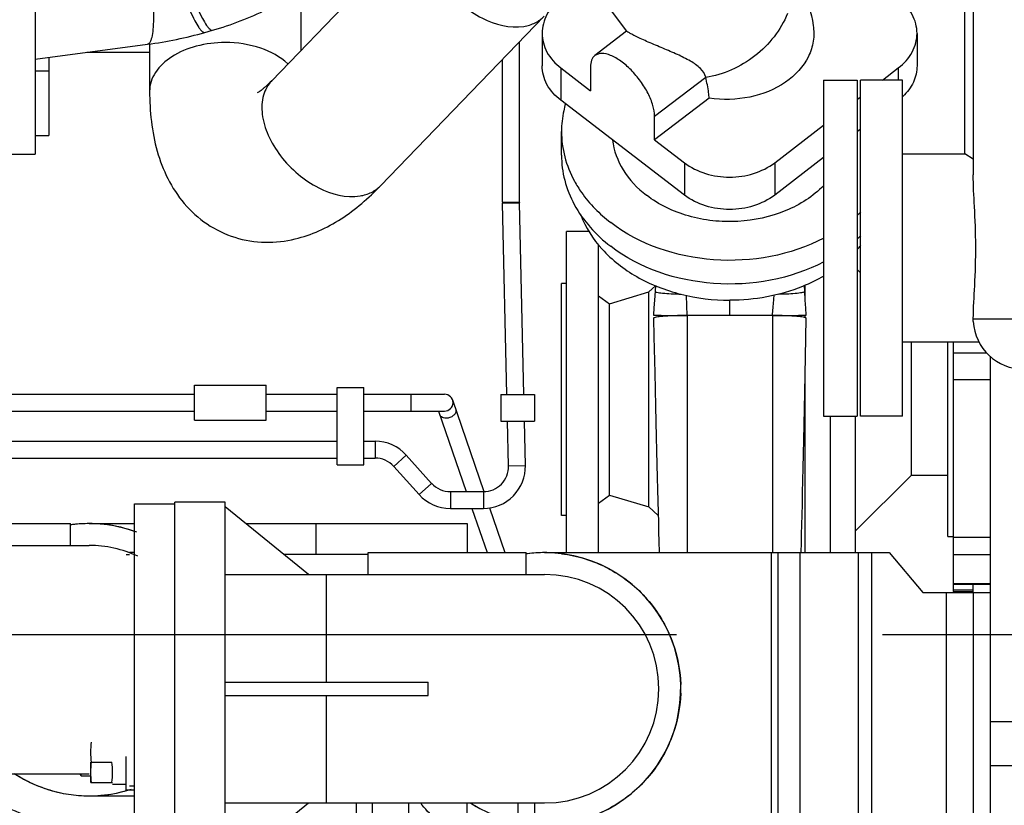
# Model space of a CAD drawing. Header units: millimetres. Extents: x 0 to 1189, y 0 to 841.
# Tile 71 of 173: x 447 to 471, y 601 to 620. Entities that reach past the tile are written whole.
import ezdxf

# ---------------------------------------------------------------- set-up
doc = ezdxf.new("R2010")
doc.units = ezdxf.units.MM
doc.header["$LTSCALE"] = 65.395
doc.linetypes.add('CENTER', pattern=[0.6, 0.375, -0.075, 0.075, -0.075])
for name, color, linetype in [('1907_153200_82_ABL43', 7, 'CONTINUOUS'), ('1907_765000_04_SIMPLE1_A_ABL113', 7, 'CONTINUOUS'), ('1907_765000_04_SIMPLE1_T1_A_PBL114', 7, 'CONTINUOUS'), ('1907_765000_04_SIMPLE1_T2_A_PBL173', 7, 'CONTINUOUS'), ('1907_842000_17_SIMPLE1_H_ABL20', 7, 'CONTINUOUS'), ('1907_842000_17_SIMPLE1_T1_H_PBL21', 7, 'CONTINUOUS'), ('32007_060000_TLKGS_KGS_V_ABL4', 7, 'CONTINUOUS'), ('32007_061000_TLKGS_KGS_V_ABL59', 7, 'CONTINUOUS'), ('32007_062000_TLKGS_KGS_TL_V_ABL5', 7, 'CONTINUOUS'), ('32007_633500_01_SIMPLE1_T1_X_PBL198', 7, 'CONTINUOUS'), ('32007_633500_01_SIMPLE1_X_ABL197', 7, 'CONTINUOUS'), ('32007_634900_01_SIMPLE1_T1_X_PBL192', 7, 'CONTINUOUS'), ('32007_634900_01_SIMPLE1_X_ABL191', 7, 'CONTINUOUS'), ('32007_644000_01_SIMPLE1_T1_X_PBL111', 7, 'CONTINUOUS'), ('32007_644000_01_SIMPLE1_T1_X_PBL187', 7, 'CONTINUOUS'), ('32007_644000_01_SIMPLE1_T2_X_PBL116', 7, 'CONTINUOUS'), ('32007_644000_01_SIMPLE1_X#AF2_ABL110', 7, 'CONTINUOUS'), ('32007_644000_01_SIMPLE1_X#AF3_ABL186', 7, 'CONTINUOUS'), ('32007_833000_02_SIMPLE1_T2_X_PBL51', 7, 'CONTINUOUS'), ('32007_833000_02_SIMPLE1_X_ABL48', 7, 'CONTINUOUS'), ('32007_836000_02_SIMPLE1_T2_X_PBL54', 7, 'CONTINUOUS'), ('32007_836000_02_SIMPLE1_X_ABL53', 7, 'CONTINUOUS'), ('32007_842000_01_SIMPLE1_T1_X_PBL62', 7, 'CONTINUOUS'), ('32007_842000_01_SIMPLE1_T2_X_PBL61', 7, 'CONTINUOUS'), ('32007_842000_01_SIMPLE1_X_ABL60', 7, 'CONTINUOUS'), ('32067_000000_TLKGS_MARKETING_ABL3', 7, 'CONTINUOUS'), ('6M32E_GENSET_AUSBAUMASSE_ABL17', 7, 'CONTINUOUS'), ('6M32E_GENSET_SCHUTZHAUBE_ABL335', 7, 'CONTINUOUS'), ('6M32E_GENSET_SCHUTZHAUBE_T1_PBL336', 7, 'CONTINUOUS'), ('6M32E_GENSET_VERROHRUNG_ABL14', 7, 'CONTINUOUS'), ('D934-M16_PBL56', 7, 'CONTINUOUS'), ('D939-M16X160_PBL55', 7, 'CONTINUOUS'), ('N6003-17X26-8_PBL401', 7, 'CONTINUOUS'), ('new_view_2_VBL0', 7, 'CONTINUOUS'), ('RICKMEIER_FZ7-6201_427626_TS80_PBL58', 7, 'CONTINUOUS')]:
    doc.layers.add(name, color=color, linetype=linetype)

# ---------------------------------------------------------------- blocks, each defined once
blk = doc.blocks.new('32007_833000_02_SIMPLE1_T2_X_PBL51', base_point=(457.566, 624.914))
at = {"layer": '32007_833000_02_SIMPLE1_T2_X_PBL51', "color": 7, "linetype": 'Continuous'}
for p, q in [((447.818, 625.401), (447.818, 617.001)), ((461.214, 620.83), (461.89, 619.924)), ((451.854, 619.897), (452.038, 619.949)), ((459.878, 619.875), (459.878, 619.105)), ((461.89, 619.924), (461.136, 619.345)), ((468.801, 619.875), (468.801, 619.105)), ((447.818, 619.26), (450.489, 619.614)), ((460.323, 619.051), (461.029, 618.509)), ((461.029, 619.074), (461.029, 618.509)), ((467.978, 618.761), (468.356, 619.051)), ((463.771, 618.834), (463.772, 618.826)), ((463.265, 616.025), (460.323, 618.281)), ((463.857, 618.335), (462.557, 617.338)), ((467.378, 618.301), (467.458, 618.362)), ((462.557, 617.338), (462.557, 617.903)), ((465.415, 616.795), (466.578, 617.687)), ((460.34, 616.975), (460.34, 617.539)), ((467.458, 617.592), (467.378, 617.531)), ((462.557, 617.338), (463.265, 616.795)), ((446.938, 617.001), (447.818, 617.001)), ((466.578, 616.917), (465.415, 616.025))]:
    blk.add_line(p, q, dxfattribs=at)
at = {"layer": '32007_833000_02_SIMPLE1_T2_X_PBL51', "color": 9, "linetype": 'Continuous'}
for p, q in [((460.323, 619.051), (460.323, 618.281)), ((468.356, 619.051), (468.356, 618.761)), ((462.557, 617.903), (463.771, 618.834)), ((463.265, 616.795), (463.265, 616.025)), ((465.415, 616.795), (465.415, 616.025))]:
    blk.add_line(p, q, dxfattribs=at)
at = {"layer": '32007_833000_02_SIMPLE1_T2_X_PBL51', "color": 7, "linetype": 'Continuous'}
for centre, radius, start, end in [((449.219, 629.175), 9.645, 277.5681, 285.8567), ((465.093, 618.096), 3.425, 311.9601, 313.7152), ((465.093, 617.531), 3.425, 311.9601, 313.7152)]:
    blk.add_arc(centre, radius, start, end, dxfattribs=at)
for points, knots in [([(452.038, 619.949), (452.482, 620.076), (453.333, 620.401), (454.463, 621.119), (455.358, 622.062), (455.73, 622.841), (455.836, 623.245)], [0, 0, 0, 0, 0.264338, 0.517703, 0.760914, 1, 1, 1, 1]), ([(465.606, 621.766), (465.791, 621.517), (466.106, 620.974), (466.28, 620.37), (466.33, 620.063)], [0, 0, 0, 0, 0.500137, 1, 1, 1, 1]), ([(460.323, 620.7), (460.191, 620.598), (459.966, 620.354), (459.878, 620.029), (459.878, 619.875)], [0, 0, 0, 0, 0.521156, 1, 1, 1, 1]), ([(468.801, 619.875), (468.801, 620.029), (468.713, 620.354), (468.489, 620.598), (468.356, 620.7)], [0, 0, 0, 0, 0.478844, 1, 1, 1, 1]), ([(466.33, 620.063), (466.349, 619.94), (466.35, 619.684), (466.187, 619.177), (465.679, 618.638), (464.82, 618.3), (464.176, 618.286), (463.857, 618.335)], [0, 0, 0, 0, 0.107898, 0.21787, 0.454631, 0.720546, 1, 1, 1, 1]), ([(459.878, 619.875), (459.878, 619.722), (459.966, 619.397), (460.191, 619.153), (460.323, 619.051)], [0, 0, 0, 0, 0.478844, 1, 1, 1, 1]), ([(463.771, 618.834), (463.753, 618.91), (463.641, 619.064), (463.396, 619.227), (463.09, 619.377), (462.81, 619.496), (462.578, 619.593), (462.41, 619.664), (462.256, 619.733), (462.124, 619.795), (462.033, 619.842), (461.975, 619.873), (461.944, 619.891), (461.921, 619.904), (461.905, 619.916), (461.896, 619.919), (461.891, 619.925), (461.89, 619.924)], [0, 0, 0, 0, 0.106811, 0.242127, 0.398841, 0.568669, 0.655073, 0.739173, 0.817001, 0.883918, 0.936228, 0.956367, 0.972498, 0.984748, 0.993289, 0.99831, 1, 1, 1, 1]), ([(468.356, 619.051), (468.489, 619.153), (468.713, 619.397), (468.801, 619.722), (468.801, 619.875)], [0, 0, 0, 0, 0.521156, 1, 1, 1, 1]), ([(461.136, 619.345), (461.1, 619.318), (461.041, 619.231), (461.029, 619.129), (461.029, 619.074)], [0, 0, 0, 0, 0.450717, 1, 1, 1, 1]), ([(462.557, 617.903), (462.557, 617.988), (462.521, 618.176), (462.403, 618.457), (462.226, 618.742), (462.006, 619.003), (461.767, 619.213), (461.53, 619.352), (461.314, 619.413), (461.18, 619.379), (461.136, 619.345)], [0, 0, 0, 0, 0.114002, 0.25229, 0.405373, 0.560812, 0.705747, 0.829289, 0.925654, 1, 1, 1, 1]), ([(460.323, 618.281), (460.191, 618.383), (459.966, 618.627), (459.878, 618.952), (459.878, 619.105)], [0, 0, 0, 0, 0.521156, 1, 1, 1, 1]), ([(468.801, 619.105), (468.801, 618.972), (468.737, 618.694), (468.565, 618.468), (468.461, 618.371)], [0, 0, 0, 0, 0.483124, 1, 1, 1, 1]), ([(463.857, 618.335), (463.853, 618.378), (463.832, 618.543), (463.8, 618.706), (463.772, 618.826)], [0, 0, 0, 0, 0.257463, 1, 1, 1, 1]), ([(460.432, 618.194), (460.417, 618.141), (460.363, 617.926), (460.34, 617.705), (460.34, 617.539)], [0, 0, 0, 0, 0.252031, 1, 1, 1, 1]), ([(460.34, 617.539), (460.34, 617.337), (460.394, 616.924), (460.549, 616.539), (460.649, 616.357)], [0, 0, 0, 0, 0.49358, 1, 1, 1, 1]), ([(461.553, 617.334), (461.584, 617.085), (461.773, 616.576), (462.144, 616.187), (462.36, 616.021)], [0, 0, 0, 0, 0.479956, 1, 1, 1, 1]), ([(460.34, 616.975), (460.34, 616.774), (460.393, 616.364), (460.71, 615.571), (461.162, 615.073), (461.511, 614.805)], [0, 0, 0, 0, 0.237349, 0.480782, 1, 1, 1, 1]), ([(460.649, 616.357), (460.7, 616.264), (460.932, 615.891), (461.247, 615.573), (461.511, 615.37)], [0, 0, 0, 0, 0.241249, 1, 1, 1, 1]), ([(466.58, 616.251), (466.328, 615.994), (465.675, 615.579), (464.73, 615.376), (463.941, 615.398), (463.185, 615.544), (462.655, 615.795), (462.36, 616.021)], [0, 0, 0, 0, 0.237078, 0.494005, 0.625328, 0.755017, 1, 1, 1, 1]), ([(466.582, 614.999), (465.792, 614.589), (463.971, 614.252), (462.2, 614.842), (461.511, 615.37)], [0, 0, 0, 0, 0.506526, 1, 1, 1, 1]), ([(466.582, 614.434), (465.792, 614.024), (463.971, 613.688), (462.2, 614.277), (461.511, 614.805)], [0, 0, 0, 0, 0.506526, 1, 1, 1, 1])]:
    blk.add_open_spline(points, degree=3, knots=knots, dxfattribs=at)
at = {"layer": '32007_833000_02_SIMPLE1_T2_X_PBL51', "color": 9, "linetype": 'Continuous'}
for points, knots in [([(451.034, 621.739), (451.105, 621.493), (451.247, 621.043), (451.444, 620.522), (451.6, 620.193), (451.684, 620.045), (451.748, 619.96), (451.791, 619.915), (451.833, 619.891), (451.854, 619.897)], [0, 0, 0, 0, 0.37428, 0.691256, 0.813704, 0.906368, 0.940819, 0.96736, 1, 1, 1, 1]), ([(451.218, 621.792), (451.289, 621.546), (451.431, 621.095), (451.628, 620.574), (451.784, 620.245), (451.868, 620.097), (451.932, 620.012), (451.975, 619.967), (452.017, 619.943), (452.038, 619.949)], [0, 0, 0, 0, 0.37428, 0.691256, 0.813704, 0.906368, 0.940819, 0.96736, 1, 1, 1, 1]), ([(450.538, 621.636), (450.571, 621.382), (450.618, 620.911), (450.639, 620.354), (450.621, 619.989), (450.599, 619.818), (450.57, 619.715), (450.546, 619.655), (450.513, 619.617), (450.489, 619.614)], [0, 0, 0, 0, 0.3725, 0.688313, 0.81058, 0.90346, 0.938237, 0.965317, 1, 1, 1, 1]), ([(465.718, 620.345), (465.561, 619.953), (465.004, 619.256), (464.194, 618.887), (463.772, 618.826)], [0, 0, 0, 0, 0.498066, 1, 1, 1, 1])]:
    blk.add_open_spline(points, degree=3, knots=knots, dxfattribs=at)
at = {"layer": '32007_833000_02_SIMPLE1_T2_X_PBL51', "color": 7, "linetype": 'Continuous'}
for points in [[(463.265, 616.795), (463.563, 616.566), (464.34, 616.341), (465.116, 616.566), (465.415, 616.795)], [(465.415, 616.025), (465.116, 615.796), (464.34, 615.571), (463.563, 615.796), (463.265, 616.025)]]:
    blk.add_open_spline(points, degree=3, dxfattribs=at)
blk = doc.blocks.new('32007_833000_02_SIMPLE1_X_ABL48', base_point=(457.43, 624.914))
at = {"layer": '32007_833000_02_SIMPLE1_T2_X_PBL51'}
blk.add_blockref('32007_833000_02_SIMPLE1_T2_X_PBL51', (457.566, 624.914), dxfattribs=at)
blk = doc.blocks.new('32007_836000_02_SIMPLE1_T2_X_PBL54', base_point=(455.972, 626.713))
at = {"layer": '32007_836000_02_SIMPLE1_T2_X_PBL54', "color": 7, "linetype": 'Continuous'}
for p, q in [((453.444, 618.748), (457.341, 622.785)), ((454.138, 620.941), (454.138, 619.467)), ((456.034, 616.248), (459.931, 620.284)), ((450.538, 619.622), (450.538, 618.499)), ((449.047, 619.423), (450.538, 619.423)), ((448.138, 619.302), (448.138, 617.445)), ((447.818, 617.445), (448.138, 617.445))]:
    blk.add_line(p, q, dxfattribs=at)
at = {"layer": '32007_836000_02_SIMPLE1_T2_X_PBL54', "color": 9, "linetype": 'Continuous'}
blk.add_line((447.818, 618.984), (448.138, 618.984), dxfattribs=at)
for points, knots in [([(457.341, 622.785), (457.248, 622.689), (457.107, 622.428), (457.092, 621.961), (457.243, 621.462), (457.539, 620.975), (457.951, 620.547), (458.556, 620.139), (459.112, 619.988), (459.442, 620.041)], [0, 0, 0, 0, 0.096492, 0.205182, 0.330609, 0.469758, 0.615112, 0.757452, 1, 1, 1, 1]), ([(459.442, 620.041), (459.536, 620.056), (459.716, 620.11), (459.869, 620.22), (459.931, 620.284)], [0, 0, 0, 0, 0.515513, 1, 1, 1, 1]), ([(452.338, 619.656), (452.107, 619.656), (451.661, 619.601), (451.076, 619.364), (450.711, 619.039), (450.563, 618.732), (450.538, 618.575), (450.538, 618.499)], [0, 0, 0, 0, 0.296797, 0.568423, 0.799826, 0.902402, 1, 1, 1, 1]), ([(453.829, 619.147), (453.649, 619.319), (453.16, 619.577), (452.623, 619.656), (452.338, 619.656)], [0, 0, 0, 0, 0.466392, 1, 1, 1, 1]), ([(453.444, 618.748), (453.351, 618.652), (453.21, 618.391), (453.195, 617.924), (453.346, 617.425), (453.642, 616.938), (454.055, 616.51), (454.66, 616.102), (455.215, 615.952), (455.545, 616.005)], [0, 0, 0, 0, 0.096492, 0.205182, 0.330609, 0.469758, 0.615112, 0.757452, 1, 1, 1, 1]), ([(455.545, 616.005), (455.639, 616.02), (455.819, 616.073), (455.972, 616.183), (456.034, 616.248)], [0, 0, 0, 0, 0.515513, 1, 1, 1, 1])]:
    blk.add_open_spline(points, degree=3, knots=knots, dxfattribs=at)
at = {"layer": '32007_836000_02_SIMPLE1_T2_X_PBL54', "color": 7, "linetype": 'Continuous'}
for points, knots in [([(453.103, 618.463), (453.096, 618.46), (453.136, 618.48), (453.151, 618.493), (453.199, 618.525), (453.248, 618.564), (453.335, 618.638), (453.399, 618.702), (453.444, 618.748)], [0, 0, 0, 0, 0.048101, 0.127925, 0.242598, 0.389715, 0.566691, 1, 1, 1, 1]), ([(450.538, 618.499), (450.538, 618.019), (450.612, 617.296), (450.95, 616.402), (451.343, 615.8), (451.887, 615.308), (452.555, 614.986), (453.284, 614.869), (453.77, 614.925), (454.003, 614.981)], [0, 0, 0, 0, 0.24997, 0.371522, 0.494731, 0.620738, 0.748394, 0.875438, 1, 1, 1, 1]), ([(454.003, 614.981), (454.389, 615.073), (455.137, 615.42), (455.75, 615.953), (456.034, 616.248)], [0, 0, 0, 0, 0.492246, 1, 1, 1, 1])]:
    blk.add_open_spline(points, degree=3, knots=knots, dxfattribs=at)
blk = doc.blocks.new('32007_836000_02_SIMPLE1_X_ABL53', base_point=(456.908, 626.713))
at = {"layer": '32007_836000_02_SIMPLE1_T2_X_PBL54'}
blk.add_blockref('32007_836000_02_SIMPLE1_T2_X_PBL54', (455.972, 626.713), dxfattribs=at)
blk = doc.blocks.new('32007_062000_TLKGS_KGS_TL_V_ABL5', base_point=(446.008, 662.686))
at = {"layer": '32007_833000_02_SIMPLE1_X_ABL48'}
blk.add_blockref('32007_833000_02_SIMPLE1_X_ABL48', (457.43, 624.914), dxfattribs=at)
at = {"layer": '32007_836000_02_SIMPLE1_X_ABL53'}
blk.add_blockref('32007_836000_02_SIMPLE1_X_ABL53', (456.908, 626.713), dxfattribs=at)
blk = doc.blocks.new('32007_842000_01_SIMPLE1_T2_X_PBL61', base_point=(450.658, 604.274))
at = {"layer": '32007_842000_01_SIMPLE1_T2_X_PBL61', "color": 7, "linetype": 'Continuous'}
for p, q in [((450.178, 599.874), (450.178, 608.674)), ((450.178, 608.674), (451.138, 608.674)), ((450.178, 599.874), (451.138, 599.874))]:
    blk.add_line(p, q, dxfattribs=at)
blk = doc.blocks.new('32007_842000_01_SIMPLE1_T1_X_PBL62', base_point=(460.298, 597.089))
at = {"layer": '32007_842000_01_SIMPLE1_T1_X_PBL62', "color": 7, "linetype": 'Continuous'}
for p, q in [((451.138, 599.834), (451.138, 608.714)), ((452.338, 608.714), (451.138, 608.714)), ((452.338, 599.834), (452.338, 608.714)), ((454.319, 606.99), (452.338, 608.605)), ((450.178, 607.514), (450.058, 607.514)), ((453.725, 607.474), (455.738, 607.474)), ((455.738, 606.994), (455.738, 607.514)), ((455.738, 607.514), (459.498, 607.514)), ((459.498, 606.994), (459.498, 607.514)), ((459.938, 607.514), (468.139, 607.514)), ((465.338, 601.035), (465.338, 607.514)), ((468.139, 607.514), (468.938, 606.561)), ((452.338, 606.99), (454.319, 606.99)), ((454.314, 606.994), (459.938, 606.994)), ((468.938, 606.561), (470.538, 606.561)), ((470.138, 606.561), (470.138, 598.161)), ((452.338, 604.434), (457.164, 604.434)), ((457.164, 604.114), (457.164, 604.434)), ((452.338, 604.114), (457.164, 604.114)), ((450.178, 601.954), (450.058, 601.954)), ((452.338, 599.943), (454.319, 601.559)), ((452.338, 601.559), (454.319, 601.559)), ((454.314, 601.554), (459.938, 601.554)), ((455.458, 600.274), (455.458, 601.554)), ((455.838, 601.554), (455.838, 597.857)), ((456.698, 601.554), (456.698, 601.32))]:
    blk.add_line(p, q, dxfattribs=at)
at = {"layer": '32007_842000_01_SIMPLE1_T1_X_PBL62', "color": 9, "linetype": 'Continuous'}
for p, q in [((465.488, 607.514), (465.488, 601.035)), ((466.008, 607.514), (466.008, 601.035)), ((467.398, 607.514), (467.398, 601.035)), ((467.718, 607.514), (467.718, 601.035)), ((454.738, 606.994), (454.738, 604.434)), ((469.498, 606.561), (469.498, 598.161)), ((454.738, 604.114), (454.738, 601.554))]:
    blk.add_line(p, q, dxfattribs=at)
at = {"layer": '32007_842000_01_SIMPLE1_T1_X_PBL62', "color": 7, "linetype": 'Continuous'}
for centre, radius, start, end in [((459.938, 604.274), 3.24, 265.7456, 97.8051), ((459.939, 604.27), 3.245, 97.4528, 97.8058), ((459.939, 604.269), 3.245, 97.1716, 97.4528), ((459.939, 604.27), 3.244, 90.0067, 97.1713), ((459.938, 604.27), 3.244, 82.8064, 89.9933), ((459.938, 604.274), 2.72, 270, 90), ((459.932, 604.274), 3.246, 358.2025, 1.7976), ((459.938, 604.274), 3.24, 237.1968, 258.5903), ((459.94, 604.277), 3.244, 237.2736, 238.4421), ((459.941, 604.28), 3.246, 238.4424, 241.5424)]:
    blk.add_arc(centre, radius, start, end, dxfattribs=at)
for points in [[(460.344, 607.489), (460.721, 607.441), (461.464, 607.21), (462.385, 606.501), (463.004, 605.517), (463.165, 604.756), (463.177, 604.376)], [(463.177, 604.172), (463.165, 603.793), (463.004, 603.031), (462.385, 602.048), (461.464, 601.338), (460.721, 601.107), (460.344, 601.06)]]:
    blk.add_open_spline(points, degree=3, knots=[0, 0, 0, 0, 0.249999, 0.5, 0.750001, 1, 1, 1, 1], dxfattribs=at)
at = {"layer": '32007_842000_01_SIMPLE1_T1_X_PBL62', "color": 9, "linetype": 'Continuous'}
blk.add_open_spline([(458.095, 600.704), (457.979, 600.756), (457.562, 600.967), (457.186, 601.276), (456.99, 601.554)], degree=3, knots=[0, 0, 0, 0, 0.272928, 1, 1, 1, 1], dxfattribs=at)
blk = doc.blocks.new('32007_842000_01_SIMPLE1_X_ABL60', base_point=(460.298, 597.089))
at = {"layer": '32007_842000_01_SIMPLE1_T1_X_PBL62'}
blk.add_blockref('32007_842000_01_SIMPLE1_T1_X_PBL62', (460.298, 597.089), dxfattribs=at)
at = {"layer": '32007_842000_01_SIMPLE1_T2_X_PBL61'}
blk.add_blockref('32007_842000_01_SIMPLE1_T2_X_PBL61', (450.658, 604.274), dxfattribs=at)
blk = doc.blocks.new('32007_644000_01_SIMPLE1_T1_X_PBL111', base_point=(465.668, 611.16))
at = {"layer": '32007_644000_01_SIMPLE1_T1_X_PBL111', "color": 7, "linetype": 'Continuous'}
for p, q in [((467.378, 614.251), (467.458, 614.171)), ((461.484, 613.439), (462.421, 613.719)), ((462.421, 613.719), (462.574, 613.863)), ((462.421, 608.603), (462.421, 613.719)), ((462.575, 613.874), (462.566, 613.734)), ((466.13, 613.734), (466.122, 613.875)), ((466.138, 613.592), (466.138, 613.882)), ((461.222, 613.63), (461.484, 613.439)), ((461.484, 608.882), (461.484, 613.439)), ((462.735, 613.162), (462.735, 613.136)), ((465.361, 613.157), (463.331, 613.157)), ((463.331, 613.157), (463.334, 607.507)), ((465.361, 613.157), (465.359, 607.507)), ((465.654, 613.153), (465.654, 613.158)), ((466.138, 613.108), (466.138, 613.168)), ((468.668, 609.361), (468.668, 612.521)), ((469.538, 607.897), (469.538, 612.521)), ((469.658, 612.521), (469.658, 606.766)), ((466.127, 611.328), (466.143, 612.175)), ((466.138, 607.514), (466.138, 611.906)), ((462.56, 611.791), (462.578, 610.999)), ((466.112, 610.556), (466.127, 611.328)), ((466.738, 607.514), (466.738, 610.761)), ((467.338, 607.514), (467.338, 610.761)), ((467.338, 608.031), (468.668, 609.361)), ((468.668, 609.361), (469.538, 609.361)), ((461.222, 608.692), (461.484, 608.882)), ((461.484, 608.882), (462.421, 608.603)), ((462.421, 608.603), (462.641, 608.395)), ((469.538, 607.897), (469.658, 607.897)), ((466.043, 607.514), (466.049, 607.753)), ((469.658, 606.766), (470.538, 606.766))]:
    blk.add_line(p, q, dxfattribs=at)
at = {"layer": '32007_644000_01_SIMPLE1_T1_X_PBL111', "color": 9, "linetype": 'Continuous'}
for p, q in [((463.331, 613.157), (463.315, 613.633)), ((464.346, 613.157), (464.346, 613.52)), ((469.658, 612.266), (470.461, 612.266)), ((469.658, 611.636), (470.538, 611.636)), ((469.658, 607.881), (470.538, 607.881)), ((469.658, 607.47), (470.538, 607.47)), ((469.658, 606.776), (470.538, 606.776))]:
    blk.add_line(p, q, dxfattribs=at)
at = {"layer": '32007_644000_01_SIMPLE1_T1_X_PBL111', "color": 7, "linetype": 'Continuous'}
for points in [[(462.566, 613.734), (462.553, 613.527), (462.54, 613.341), (462.531, 613.171)], [(466.161, 613.171), (466.154, 613.332), (466.142, 613.522), (466.13, 613.734)], [(462.531, 613.094), (462.541, 612.648), (462.56, 611.791)], [(466.143, 612.175), (466.152, 612.628), (466.161, 613.094)], [(462.578, 610.999), (462.586, 610.627), (462.594, 610.272), (462.602, 609.934), (462.61, 609.611), (462.618, 609.304), (462.625, 609.013), (462.632, 608.737), (462.639, 608.476), (462.646, 608.23), (462.652, 608), (462.659, 607.786), (462.667, 607.514)], [(466.049, 607.753), (466.055, 607.957), (466.06, 608.178), (466.066, 608.415), (466.072, 608.671), (466.078, 608.943), (466.084, 609.231), (466.091, 609.536), (466.098, 609.859), (466.112, 610.556)]]:
    blk.add_lwpolyline(points, dxfattribs=at)
blk.add_arc((465.225, 616.697), 2.916, 317.6864, 320.1207, dxfattribs=at)
for points, knots in [([(460.797, 615.553), (460.912, 615.254), (461.286, 614.674), (462.128, 614.026), (463.182, 613.614), (463.954, 613.52), (464.346, 613.52)], [0, 0, 0, 0, 0.223198, 0.466071, 0.727549, 1, 1, 1, 1]), ([(466.583, 614.097), (466.421, 614.003), (465.722, 613.663), (464.934, 613.52), (464.346, 613.52)], [0, 0, 0, 0, 0.242071, 1, 1, 1, 1]), ([(462.531, 613.171), (462.531, 613.17), (462.54, 613.17), (462.549, 613.168), (462.571, 613.167), (462.613, 613.165), (462.684, 613.163), (462.786, 613.161), (462.907, 613.159), (463.091, 613.158), (463.234, 613.157), (463.331, 613.157)], [0, 0, 0, 0, 0.005416, 0.021006, 0.046683, 0.082178, 0.180437, 0.310338, 0.464959, 0.636572, 1, 1, 1, 1]), ([(463.331, 613.157), (463.23, 613.157), (463.082, 613.155), (462.895, 613.148), (462.775, 613.14), (462.677, 613.131), (462.6, 613.12), (462.559, 613.111), (462.531, 613.1), (462.531, 613.094)], [0, 0, 0, 0, 0.376158, 0.546734, 0.697238, 0.821902, 0.915755, 0.975153, 1, 1, 1, 1]), ([(465.361, 613.157), (465.457, 613.157), (465.598, 613.158), (465.781, 613.159), (465.904, 613.161), (466.007, 613.163), (466.079, 613.165), (466.12, 613.167), (466.143, 613.167), (466.152, 613.17), (466.161, 613.17), (466.161, 613.171)], [0, 0, 0, 0, 0.358819, 0.530849, 0.686722, 0.818027, 0.917304, 0.953075, 0.978917, 0.994546, 1, 1, 1, 1]), ([(466.161, 613.094), (466.161, 613.1), (466.133, 613.111), (466.092, 613.12), (466.015, 613.131), (465.918, 613.14), (465.797, 613.148), (465.61, 613.155), (465.462, 613.157), (465.361, 613.157)], [0, 0, 0, 0, 0.024671, 0.083721, 0.177317, 0.30197, 0.452713, 0.623661, 1, 1, 1, 1])]:
    blk.add_open_spline(points, degree=3, knots=knots, dxfattribs=at)
at = {"layer": '32007_644000_01_SIMPLE1_T1_X_PBL111', "color": 9, "linetype": 'Continuous'}
for points, knots in [([(462.566, 613.734), (462.566, 613.729), (462.586, 613.718), (462.618, 613.71), (462.676, 613.7), (462.787, 613.687), (462.961, 613.675), (463.108, 613.67), (463.189, 613.668)], [0, 0, 0, 0, 0.024954, 0.08253, 0.174413, 0.29764, 0.618619, 1, 1, 1, 1]), ([(465.51, 613.669), (465.59, 613.671), (465.736, 613.676), (465.909, 613.688), (466.02, 613.7), (466.078, 613.711), (466.111, 613.718), (466.13, 613.729), (466.13, 613.734)], [0, 0, 0, 0, 0.379183, 0.700833, 0.824761, 0.917231, 0.975085, 1, 1, 1, 1]), ([(465.361, 613.157), (465.37, 613.277), (465.384, 613.438), (465.397, 613.598), (465.401, 613.639)], [0, 0, 0, 0, 0.74366, 1, 1, 1, 1])]:
    blk.add_open_spline(points, degree=3, knots=knots, dxfattribs=at)
blk = doc.blocks.new('32007_644000_01_SIMPLE1_T2_X_PBL116', base_point=(460.782, 611.337))
at = {"layer": '32007_644000_01_SIMPLE1_T2_X_PBL116', "color": 7, "linetype": 'Continuous'}
for p, q in [((460.462, 607.514), (460.462, 615.161)), ((460.995, 615.161), (460.462, 615.161)), ((461.222, 607.514), (461.222, 614.845)), ((460.342, 608.401), (460.342, 613.921)), ((460.462, 613.921), (460.342, 613.921)), ((460.462, 608.401), (460.342, 608.401))]:
    blk.add_line(p, q, dxfattribs=at)
blk = doc.blocks.new('32007_644000_01_SIMPLE1_X#AF2_ABL110', base_point=(465.44, 611.16))
at = {"layer": '32007_644000_01_SIMPLE1_T1_X_PBL111'}
blk.add_blockref('32007_644000_01_SIMPLE1_T1_X_PBL111', (465.668, 611.16), dxfattribs=at)
at = {"layer": '32007_644000_01_SIMPLE1_T2_X_PBL116'}
blk.add_blockref('32007_644000_01_SIMPLE1_T2_X_PBL116', (460.782, 611.337), dxfattribs=at)
blk = doc.blocks.new('1907_765000_04_SIMPLE1_T1_A_PBL114', base_point=(476.888, 620.331))
at = {"layer": '1907_765000_04_SIMPLE1_T1_A_PBL114', "color": 7, "linetype": 'Continuous'}
for p, q in [((469.938, 617.003), (469.938, 621.112)), ((470.138, 621.061), (470.138, 616.876)), ((467.458, 610.761), (467.458, 618.761)), ((468.458, 618.761), (467.458, 618.761)), ((468.458, 610.761), (468.458, 618.761)), ((469.942, 617.001), (468.458, 617.001)), ((470.138, 616.876), (469.938, 617.003)), ((470.138, 616.876), (470.138, 616.509)), ((470.14, 613.012), (470.139, 613.081)), ((470.278, 612.521), (468.458, 612.521)), ((468.458, 610.761), (467.458, 610.761))]:
    blk.add_line(p, q, dxfattribs=at)
at = {"layer": '1907_765000_04_SIMPLE1_T1_A_PBL114', "color": 9, "linetype": 'Continuous'}
blk.add_line((470.139, 613.081), (481.62, 613.081), dxfattribs=at)
at = {"layer": '1907_765000_04_SIMPLE1_T1_A_PBL114', "color": 7, "linetype": 'Continuous'}
blk.add_arc((471.338, 613.081), 1.2, 183.2772, 270, dxfattribs=at)
blk.add_open_spline([(470.139, 613.081), (470.143, 613.342), (470.183, 613.919), (470.207, 614.811), (470.177, 615.693), (470.138, 616.258), (470.138, 616.509)], degree=3, knots=[0, 0, 0, 0, 0.228344, 0.505544, 0.779848, 1, 1, 1, 1], dxfattribs=at)
blk = doc.blocks.new('1907_765000_04_SIMPLE1_T2_A_PBL173', base_point=(466.978, 614.761))
at = {"layer": '1907_765000_04_SIMPLE1_T2_A_PBL173', "color": 7, "linetype": 'Continuous'}
for p, q in [((466.578, 618.761), (466.578, 610.761)), ((466.578, 618.761), (467.378, 618.761)), ((467.378, 618.761), (467.378, 610.761)), ((466.578, 610.761), (467.378, 610.761))]:
    blk.add_line(p, q, dxfattribs=at)
blk = doc.blocks.new('1907_765000_04_SIMPLE1_A_ABL113', base_point=(476.448, 620.331))
at = {"layer": '1907_765000_04_SIMPLE1_T1_A_PBL114'}
blk.add_blockref('1907_765000_04_SIMPLE1_T1_A_PBL114', (476.888, 620.331), dxfattribs=at)
at = {"layer": '1907_765000_04_SIMPLE1_T2_A_PBL173'}
blk.add_blockref('1907_765000_04_SIMPLE1_T2_A_PBL173', (466.978, 614.761), dxfattribs=at)
blk = doc.blocks.new('32007_644000_01_SIMPLE1_T1_X_PBL187', base_point=(469.898, 606.676))
at = {"layer": '32007_644000_01_SIMPLE1_T1_X_PBL187', "color": 7, "linetype": 'Continuous'}
for p, q in [((469.658, 606.766), (469.658, 606.586)), ((469.658, 606.586), (470.138, 606.586))]:
    blk.add_line(p, q, dxfattribs=at)
at = {"layer": '32007_644000_01_SIMPLE1_T1_X_PBL187', "color": 9, "linetype": 'Continuous'}
blk.add_line((469.658, 606.625), (470.138, 606.625), dxfattribs=at)
blk = doc.blocks.new('32007_644000_01_SIMPLE1_X#AF3_ABL186', base_point=(469.898, 606.676))
at = {"layer": '32007_644000_01_SIMPLE1_T1_X_PBL187'}
blk.add_blockref('32007_644000_01_SIMPLE1_T1_X_PBL187', (469.898, 606.676), dxfattribs=at)
blk = doc.blocks.new('32007_634900_01_SIMPLE1_T1_X_PBL192', base_point=(470.138, 606.664))
at = {"layer": '32007_634900_01_SIMPLE1_T1_X_PBL192', "color": 7, "linetype": 'Continuous'}
blk.add_line((470.138, 606.561), (470.138, 606.766), dxfattribs=at)
blk = doc.blocks.new('32007_634900_01_SIMPLE1_X_ABL191', base_point=(470.138, 606.664))
at = {"layer": '32007_634900_01_SIMPLE1_T1_X_PBL192'}
blk.add_blockref('32007_634900_01_SIMPLE1_T1_X_PBL192', (470.138, 606.664), dxfattribs=at)
blk = doc.blocks.new('32007_633500_01_SIMPLE1_T1_X_PBL198', base_point=(471.338, 597.916))
at = {"layer": '32007_633500_01_SIMPLE1_T1_X_PBL198', "color": 7, "linetype": 'Continuous'}
blk.add_line((470.538, 612.191), (470.538, 583.641), dxfattribs=at)
at = {"layer": '32007_633500_01_SIMPLE1_T1_X_PBL198', "color": 9, "linetype": 'Continuous'}
for p, q in [((472.138, 603.487), (470.538, 603.487)), ((472.138, 602.438), (470.538, 602.438))]:
    blk.add_line(p, q, dxfattribs=at)
blk = doc.blocks.new('32007_633500_01_SIMPLE1_X_ABL197', base_point=(471.338, 597.916))
at = {"layer": '32007_633500_01_SIMPLE1_T1_X_PBL198'}
blk.add_blockref('32007_633500_01_SIMPLE1_T1_X_PBL198', (471.338, 597.916), dxfattribs=at)
blk = doc.blocks.new('32007_061000_TLKGS_KGS_V_ABL59', base_point=(495.898, 626.181))
at = {"layer": '1907_765000_04_SIMPLE1_A_ABL113'}
blk.add_blockref('1907_765000_04_SIMPLE1_A_ABL113', (476.448, 620.331), dxfattribs=at)
at = {"layer": '32007_633500_01_SIMPLE1_X_ABL197'}
blk.add_blockref('32007_633500_01_SIMPLE1_X_ABL197', (471.338, 597.916), dxfattribs=at)
at = {"layer": '32007_634900_01_SIMPLE1_X_ABL191'}
blk.add_blockref('32007_634900_01_SIMPLE1_X_ABL191', (470.138, 606.664), dxfattribs=at)
at = {"layer": '32007_644000_01_SIMPLE1_X#AF2_ABL110'}
blk.add_blockref('32007_644000_01_SIMPLE1_X#AF2_ABL110', (465.44, 611.16), dxfattribs=at)
at = {"layer": '32007_644000_01_SIMPLE1_X#AF3_ABL186'}
blk.add_blockref('32007_644000_01_SIMPLE1_X#AF3_ABL186', (469.898, 606.676), dxfattribs=at)
at = {"layer": '32007_842000_01_SIMPLE1_X_ABL60'}
blk.add_blockref('32007_842000_01_SIMPLE1_X_ABL60', (460.298, 597.089), dxfattribs=at)
blk = doc.blocks.new('32007_060000_TLKGS_KGS_V_ABL4', base_point=(478.308, 647.553))
at = {"layer": '32007_061000_TLKGS_KGS_V_ABL59'}
blk.add_blockref('32007_061000_TLKGS_KGS_V_ABL59', (495.898, 626.181), dxfattribs=at)
at = {"layer": '32007_062000_TLKGS_KGS_TL_V_ABL5'}
blk.add_blockref('32007_062000_TLKGS_KGS_TL_V_ABL5', (446.008, 662.686), dxfattribs=at)
blk = doc.blocks.new('32067_000000_TLKGS_MARKETING_ABL3', base_point=(526.532, 650.451))
at = {"layer": '32007_060000_TLKGS_KGS_V_ABL4'}
blk.add_blockref('32007_060000_TLKGS_KGS_V_ABL4', (478.308, 647.553), dxfattribs=at)
blk = doc.blocks.new('RICKMEIER_FZ7-6201_427626_TS80_PBL58', base_point=(450.078, 604.663))
at = {"layer": 'RICKMEIER_FZ7-6201_427626_TS80_PBL58', "color": 7, "linetype": 'Continuous'}
for p, q in [((450.058, 607.463), (449.978, 607.463)), ((449.978, 601.863), (449.978, 602.663)), ((450.178, 601.863), (449.978, 601.863))]:
    blk.add_line(p, q, dxfattribs=at)
blk = doc.blocks.new('1907_153200_82_ABL43', base_point=(453.545, 592.563))
at = {"layer": 'RICKMEIER_FZ7-6201_427626_TS80_PBL58'}
blk.add_blockref('RICKMEIER_FZ7-6201_427626_TS80_PBL58', (450.078, 604.663), dxfattribs=at)
blk = doc.blocks.new('D939-M16X160_PBL55', base_point=(449.002, 602.224))
at = {"layer": 'D939-M16X160_PBL55', "color": 7, "linetype": 'Continuous'}
for p, q in [((448.866, 602.245), (448.907, 602.203)), ((448.907, 602.203), (448.907, 602.245)), ((448.907, 602.203), (449.138, 602.203))]:
    blk.add_line(p, q, dxfattribs=at)
blk = doc.blocks.new('D934-M16_PBL56', base_point=(449.398, 602.523))
at = {"layer": 'D934-M16_PBL56', "color": 7, "linetype": 'Continuous'}
for p, q in [((449.138, 602.044), (449.138, 602.523)), ((449.158, 602.523), (449.638, 602.523)), ((449.138, 602.043), (449.138, 602.044)), ((449.138, 602.043), (449.658, 602.043))]:
    blk.add_line(p, q, dxfattribs=at)
for points in [[(449.158, 602.523), (449.146, 602.603), (449.131, 602.763), (449.146, 602.924), (449.158, 603.003)], [(449.158, 602.043), (449.146, 602.123), (449.131, 602.283), (449.146, 602.444), (449.158, 602.523)], [(449.638, 602.043), (449.65, 602.123), (449.666, 602.283), (449.65, 602.444), (449.638, 602.523)]]:
    blk.add_open_spline(points, degree=3, dxfattribs=at)
blk = doc.blocks.new('N6003-17X26-8_PBL401', base_point=(449.818, 602.003))
at = {"layer": 'N6003-17X26-8_PBL401', "color": 7, "linetype": 'Continuous'}
blk.add_line((449.658, 602.003), (449.978, 602.003), dxfattribs=at)
blk = doc.blocks.new('6M32E_GENSET_VERROHRUNG_ABL14', base_point=(610.755, 615.821))
at = {"layer": '1907_153200_82_ABL43'}
blk.add_blockref('1907_153200_82_ABL43', (453.545, 592.563), dxfattribs=at)
at = {"layer": 'D934-M16_PBL56'}
blk.add_blockref('D934-M16_PBL56', (449.398, 602.523), dxfattribs=at)
at = {"layer": 'D939-M16X160_PBL55'}
blk.add_blockref('D939-M16X160_PBL55', (449.002, 602.224), dxfattribs=at)
at = {"layer": 'N6003-17X26-8_PBL401'}
blk.add_blockref('N6003-17X26-8_PBL401', (449.818, 602.003), dxfattribs=at)
blk = doc.blocks.new('1907_842000_17_SIMPLE1_T1_H_PBL21', base_point=(449.458, 602.568))
at = {"layer": '1907_842000_17_SIMPLE1_T1_H_PBL21', "color": 7, "linetype": 'Continuous'}
for p, q in [((459.338, 615.858), (459.338, 619.671)), ((458.938, 615.858), (458.938, 619.256)), ((459.041, 611.281), (458.938, 615.835)), ((459.441, 611.281), (459.338, 615.844)), ((451.608, 610.663), (451.608, 611.503)), ((451.608, 611.503), (453.308, 611.503)), ((453.308, 610.663), (453.308, 611.503)), ((454.998, 609.605), (454.998, 611.445)), ((454.998, 611.445), (455.638, 611.445)), ((455.638, 609.605), (455.638, 611.445)), ((445.238, 611.283), (451.608, 611.283)), ((453.308, 611.283), (454.998, 611.283)), ((455.638, 611.283), (456.758, 611.283)), ((456.758, 611.283), (457.558, 611.283)), ((457.747, 611.147), (458.493, 608.966)), ((458.898, 611.281), (458.898, 610.641)), ((458.898, 611.281), (459.698, 611.281)), ((459.698, 611.281), (459.698, 610.641)), ((445.238, 610.883), (451.608, 610.883)), ((453.308, 610.883), (454.998, 610.883)), ((455.638, 610.883), (456.758, 610.883)), ((456.758, 610.883), (457.558, 610.883)), ((457.415, 610.883), (458.071, 608.965)), ((451.608, 610.663), (453.308, 610.663)), ((458.898, 610.641), (459.698, 610.641)), ((459.08, 609.578), (459.056, 610.641)), ((459.48, 609.587), (459.456, 610.641)), ((445.238, 610.165), (454.998, 610.165)), ((455.638, 610.165), (455.902, 610.165)), ((445.238, 609.765), (454.998, 609.765)), ((455.638, 609.765), (455.902, 609.765)), ((456.645, 609.834), (457.249, 609.163)), ((454.998, 609.605), (455.638, 609.605)), ((456.348, 609.566), (456.951, 608.896)), ((457.695, 608.965), (458.48, 608.965)), ((457.695, 608.565), (458.48, 608.565)), ((458.208, 608.565), (458.567, 607.514)), ((458.626, 608.578), (458.99, 607.514)), ((444.898, 608.205), (448.658, 608.205)), ((448.658, 607.685), (448.658, 608.205)), ((448.658, 608.175), (448.658, 608.175)), ((449.098, 608.205), (450.178, 608.205)), ((452.829, 608.205), (458.098, 608.205)), ((454.498, 607.474), (454.498, 608.205)), ((458.098, 608.205), (458.098, 607.514)), ((443.474, 607.685), (449.098, 607.685)), ((443.474, 602.245), (449.098, 602.245)), ((449.098, 601.725), (450.178, 601.725)), ((458.098, 598.165), (458.098, 601.554)), ((459.298, 601.554), (459.298, 598.165)), ((459.698, 601.554), (459.698, 598.165))]:
    blk.add_line(p, q, dxfattribs=at)
at = {"layer": '1907_842000_17_SIMPLE1_T1_H_PBL21', "color": 9, "linetype": 'Continuous'}
for p, q in [((458.938, 615.858), (459.338, 615.858)), ((458.938, 615.835), (459.338, 615.844)), ((456.758, 611.283), (456.758, 610.883)), ((455.902, 610.165), (455.902, 609.765)), ((456.645, 609.834), (456.348, 609.566)), ((459.08, 609.578), (459.48, 609.587)), ((457.249, 609.163), (456.951, 608.896)), ((457.695, 608.965), (457.695, 608.565)), ((458.48, 608.965), (458.48, 608.565))]:
    blk.add_line(p, q, dxfattribs=at)
at = {"layer": '1907_842000_17_SIMPLE1_T1_H_PBL21', "color": 7, "linetype": 'Continuous'}
for centre, radius, start, end in [((459.938, 615.858), 1, 180, 181.2939), ((459.938, 615.858), 0.6, 180, 181.2939), ((457.558, 611.083), 0.2, 270, 90), ((455.902, 609.165), 1, 41.9872, 90), ((455.902, 609.165), 0.6, 41.9872, 90), ((458.48, 609.565), 1, 270, 1.2939), ((458.48, 609.565), 0.6, 270, 1.2939), ((457.695, 609.565), 0.6, 221.9872, 270), ((457.695, 609.565), 1, 221.9872, 270), ((449.098, 604.965), 3.24, 69.4447, 97.8051), ((449.099, 604.961), 3.244, 97.0081, 97.7999), ((449.099, 604.96), 3.245, 96.5324, 97.0081), ((449.099, 604.961), 3.243, 90.0052, 96.5323), ((449.098, 604.964), 3.241, 85.0013, 89.9968), ((449.095, 604.951), 3.254, 70.5501, 84.9725), ((449.098, 604.965), 2.72, 64.8529, 90), ((449.098, 604.965), 3.24, 236.6119, 288.1153), ((449.1, 604.968), 3.244, 238.1994, 242.2062), ((449.1, 604.968), 3.244, 242.206, 244.9565), ((449.097, 604.961), 3.236, 244.9572, 249.2394), ((449.098, 604.964), 3.239, 249.2407, 249.9693), ((449.1, 604.97), 3.245, 249.9705, 254.2605), ((449.099, 604.967), 3.242, 254.2605, 256.8573), ((449.097, 604.961), 3.236, 256.8591, 261.2566), ((449.099, 604.968), 3.243, 261.2574, 269.9947), ((449.097, 604.973), 3.248, 275.0115, 286.481), ((449.098, 604.966), 3.241, 270.0032, 274.9986)]:
    blk.add_arc(centre, radius, start, end, dxfattribs=at)
at = {"layer": '1907_842000_17_SIMPLE1_T1_H_PBL21', "color": 9, "linetype": 'Continuous'}
for points, knots in [([(457.823, 610.926), (457.831, 610.904), (457.829, 610.851), (457.782, 610.783), (457.708, 610.733), (457.647, 610.716), (457.616, 610.714)], [0, 0, 0, 0, 0.205613, 0.444706, 0.717622, 1, 1, 1, 1]), ([(457.616, 610.714), (457.579, 610.71), (457.509, 610.716), (457.454, 610.768), (457.445, 610.796)], [0, 0, 0, 0, 0.55074, 1, 1, 1, 1]), ([(449.098, 601.025), (448.792, 601.025), (448.192, 601.079), (447.142, 601.378), (446.437, 601.839), (446.15, 602.243)], [0, 0, 0, 0, 0.279555, 0.546153, 1, 1, 1, 1])]:
    blk.add_open_spline(points, degree=3, knots=knots, dxfattribs=at)
at = {"layer": '1907_842000_17_SIMPLE1_T1_H_PBL21', "color": 7, "linetype": 'Continuous'}
blk.add_open_spline([(449.098, 599.928), (448.682, 599.928), (447.88, 600.026), (446.968, 600.397), (446.403, 600.831), (446.096, 601.193), (445.903, 601.591), (445.858, 601.874), (445.858, 602.011)], degree=3, knots=[0, 0, 0, 0, 0.296408, 0.567679, 0.689045, 0.800088, 0.90253, 1, 1, 1, 1], dxfattribs=at)
blk = doc.blocks.new('1907_842000_17_SIMPLE1_H_ABL20', base_point=(449.458, 602.568))
at = {"layer": '1907_842000_17_SIMPLE1_T1_H_PBL21'}
blk.add_blockref('1907_842000_17_SIMPLE1_T1_H_PBL21', (449.458, 602.568), dxfattribs=at)
blk = doc.blocks.new('6M32E_GENSET_AUSBAUMASSE_ABL17', base_point=(526.039, 663.381))
at = {"layer": '1907_842000_17_SIMPLE1_H_ABL20'}
blk.add_blockref('1907_842000_17_SIMPLE1_H_ABL20', (449.458, 602.568), dxfattribs=at)
blk = doc.blocks.new('6M32E_GENSET_SCHUTZHAUBE_T1_PBL336', base_point=(617.353, 609.861))
at = {"layer": '6M32E_GENSET_SCHUTZHAUBE_T1_PBL336', "color": 2, "linetype": 'CENTER'}
blk.add_line((438.553, 605.561), (796.153, 605.561), dxfattribs=at)
blk = doc.blocks.new('6M32E_GENSET_SCHUTZHAUBE_ABL335', base_point=(617.353, 609.861))
at = {"layer": '6M32E_GENSET_SCHUTZHAUBE_T1_PBL336'}
blk.add_blockref('6M32E_GENSET_SCHUTZHAUBE_T1_PBL336', (617.353, 609.861), dxfattribs=at)
blk = doc.blocks.new('NEW_VIEW_2_VBL0', base_point=(603.51, 637.661))
at = {"layer": '32067_000000_TLKGS_MARKETING_ABL3'}
blk.add_blockref('32067_000000_TLKGS_MARKETING_ABL3', (526.532, 650.451), dxfattribs=at)
at = {"layer": '6M32E_GENSET_AUSBAUMASSE_ABL17'}
blk.add_blockref('6M32E_GENSET_AUSBAUMASSE_ABL17', (526.039, 663.381), dxfattribs=at)
at = {"layer": '6M32E_GENSET_SCHUTZHAUBE_ABL335'}
blk.add_blockref('6M32E_GENSET_SCHUTZHAUBE_ABL335', (617.353, 609.861), dxfattribs=at)
at = {"layer": '6M32E_GENSET_VERROHRUNG_ABL14'}
blk.add_blockref('6M32E_GENSET_VERROHRUNG_ABL14', (610.755, 615.821), dxfattribs=at)

msp = doc.modelspace()

# ---------------------------------------------------------------- block references
at = {"layer": 'new_view_2_VBL0'}
msp.add_blockref('NEW_VIEW_2_VBL0', (603.51017, 637.66074), dxfattribs=at)

doc.saveas('drawing.dxf')
